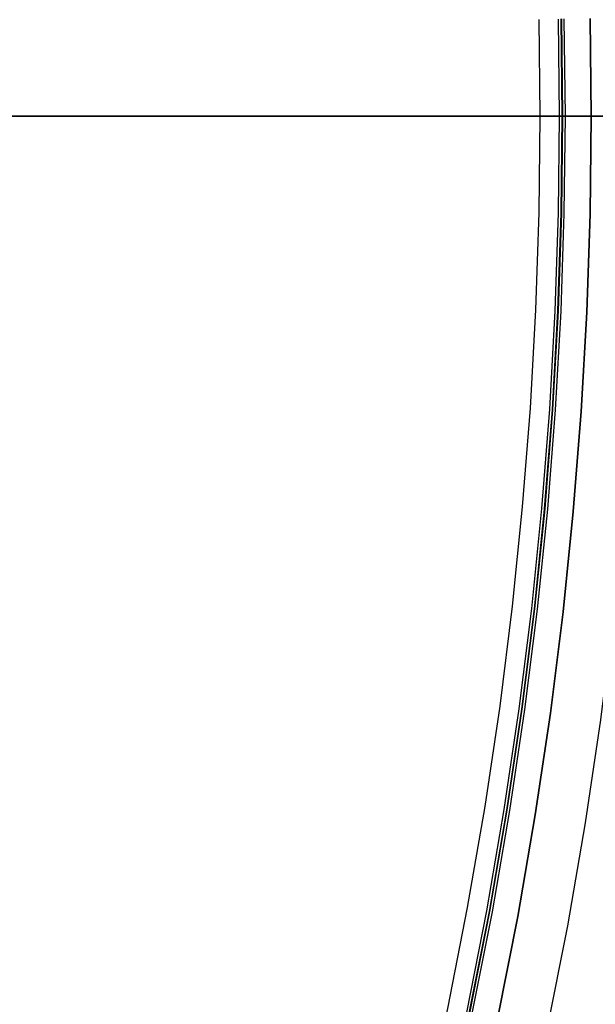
# Model space of a CAD drawing. Header units: millimetres. Extents: x 9981 to 10381, y 4361 to 4761.
# Tile 36 of 39: x 10331 to 10354, y 4526 to 4565. Entities that reach past the tile are written whole.
import ezdxf

# ---------------------------------------------------------------- set-up
doc = ezdxf.new("R2010")
doc.units = ezdxf.units.MM
doc.header["$MEASUREMENT"] = 0
doc.layers.add('0 filanca', color=1, linetype='Continuous')
doc.layers.add('0 filanca2', color=6, linetype='Continuous')

msp = doc.modelspace()

# ---------------------------------------------------------------- linework, layer by layer
at = {"layer": '0 filanca', "lineweight": -3}
for points in [[(10352.436, 4564.927), (10352.478, 4561.115), (10352.436, 4557.303), (10352.308, 4553.458), (10352.091, 4549.584), (10351.784, 4545.682), (10351.384, 4541.757), (10350.89, 4537.809), (10350.299, 4533.844), (10349.611, 4529.863), (10348.823, 4525.87), (10347.934, 4521.869), (10346.943, 4517.863), (10345.849, 4513.857), (10344.65, 4509.852), (10343.346, 4505.855), (10341.936, 4501.868)], [(10342.046, 4501.827), (10343.457, 4505.817), (10344.762, 4509.817), (10345.962, 4513.824), (10347.057, 4517.834), (10348.049, 4521.842), (10348.938, 4525.846), (10349.727, 4529.841), (10350.415, 4533.825), (10351.006, 4537.793), (10351.501, 4541.743), (10351.901, 4545.672), (10352.208, 4549.576), (10352.425, 4553.453), (10352.553, 4557.3), (10352.596, 4561.115), (10352.553, 4564.93)], [(10352.559, 4564.93), (10352.601, 4561.115), (10352.559, 4557.3), (10352.43, 4553.453), (10352.213, 4549.576), (10351.906, 4545.671), (10351.506, 4541.743), (10351.011, 4537.793), (10350.42, 4533.824), (10349.732, 4529.841), (10348.943, 4525.845), (10348.054, 4521.841), (10347.062, 4517.833), (10345.966, 4513.823), (10344.767, 4509.816), (10343.462, 4505.815), (10342.051, 4501.825)], [(10352.661, 4564.932), (10352.703, 4561.115), (10352.661, 4557.298), (10352.532, 4553.448), (10352.315, 4549.569), (10352.008, 4545.662), (10351.608, 4541.731), (10351.113, 4537.779), (10350.522, 4533.808), (10349.832, 4529.822), (10349.043, 4525.824), (10348.153, 4521.818), (10347.161, 4517.807), (10346.065, 4513.795), (10344.865, 4509.785), (10343.559, 4505.782), (10342.147, 4501.79)], [(10353.686, 4564.955), (10353.729, 4561.115), (10353.686, 4557.275), (10353.557, 4553.402), (10353.339, 4549.5), (10353.029, 4545.57), (10352.627, 4541.616), (10352.129, 4537.64), (10351.534, 4533.645), (10350.841, 4529.635), (10350.047, 4525.614), (10349.152, 4521.583), (10348.154, 4517.549), (10347.051, 4513.512), (10345.843, 4509.479), (10344.53, 4505.452), (10343.11, 4501.436)], [(10353.686, 4564.955), (10353.729, 4561.115), (10353.686, 4557.275), (10353.557, 4553.402), (10353.339, 4549.5), (10353.029, 4545.57), (10352.627, 4541.616), (10352.129, 4537.64), (10351.534, 4533.645), (10350.841, 4529.635), (10350.047, 4525.614), (10349.152, 4521.583), (10348.154, 4517.549), (10347.051, 4513.512), (10345.843, 4509.479), (10344.53, 4505.452), (10343.11, 4501.436)], [(10353.686, 4564.955), (10353.729, 4561.115), (10353.686, 4557.275), (10353.557, 4553.402), (10353.339, 4549.5), (10353.029, 4545.57), (10352.627, 4541.616), (10352.129, 4537.64), (10351.534, 4533.645), (10350.841, 4529.635), (10350.047, 4525.614), (10349.152, 4521.583), (10348.154, 4517.549), (10347.051, 4513.512), (10345.843, 4509.479), (10344.53, 4505.452), (10343.11, 4501.436)], [(10353.686, 4564.955), (10353.729, 4561.115), (10353.686, 4557.275), (10353.557, 4553.402), (10353.339, 4549.5), (10353.029, 4545.57), (10352.627, 4541.616), (10352.129, 4537.64), (10351.534, 4533.645), (10350.841, 4529.635), (10350.047, 4525.614), (10349.152, 4521.583), (10348.154, 4517.549), (10347.051, 4513.512), (10345.843, 4509.479), (10344.53, 4505.452), (10343.11, 4501.436)], [(10353.686, 4564.955), (10353.729, 4561.115), (10353.686, 4557.275), (10353.557, 4553.402), (10353.339, 4549.5), (10353.029, 4545.57), (10352.627, 4541.616), (10352.129, 4537.64), (10351.534, 4533.645), (10350.841, 4529.635), (10350.047, 4525.614), (10349.152, 4521.583), (10348.154, 4517.549), (10347.051, 4513.512), (10345.843, 4509.479), (10344.53, 4505.452), (10343.11, 4501.436)], [(10353.686, 4564.955), (10353.729, 4561.115), (10353.686, 4557.275), (10353.557, 4553.402), (10353.339, 4549.5), (10353.029, 4545.57), (10352.627, 4541.616), (10352.129, 4537.64), (10351.534, 4533.645), (10350.841, 4529.635), (10350.047, 4525.614), (10349.152, 4521.583), (10348.154, 4517.549), (10347.051, 4513.512), (10345.843, 4509.479), (10344.53, 4505.452), (10343.11, 4501.436)]]:
    msp.add_lwpolyline(points, dxfattribs=at)
at = {"layer": '0 filanca', "lineweight": -3, "extrusion": (0, 1, 0)}
for points in [[(-10378.729, -699.318), (-10374.041, -694.28), (-10369.485, -689.13), (-10365.063, -683.871), (-10360.78, -678.51), (-10356.639, -673.051), (-10352.643, -667.501), (-10348.796, -661.866), (-10345.099, -656.15), (-10341.555, -650.361), (-10338.166, -644.503), (-10334.934, -638.584), (-10331.86, -632.609), (-10328.945, -626.585), (-10326.189, -620.518), (-10323.594, -614.413), (-10321.158, -608.277), (-10318.883, -602.116), (-10316.767, -595.936), (-10314.811, -589.742), (-10313.012, -583.541), (-10311.369, -577.337), (-10309.882, -571.137), (-10308.548, -564.946), (-10307.366, -558.768), (-10306.332, -552.61), (-10305.446, -546.475), (-10304.704, -540.369), (-10304.103, -534.295), (-10303.642, -528.259), (-10303.316, -522.264), (-10303.123, -516.314), (-10303.059, -510.413)], [(-10303.059, -510.413), (-10303.102, -505.571), (-10303.232, -500.696), (-10303.45, -495.789), (-10303.759, -490.854), (-10304.16, -485.891), (-10304.655, -480.904), (-10305.245, -475.894), (-10305.932, -470.864), (-10306.718, -465.817), (-10307.603, -460.755), (-10308.589, -455.681), (-10309.677, -450.598), (-10310.868, -445.508), (-10312.164, -440.415), (-10313.564, -435.321), (-10315.071, -430.23), (-10316.684, -425.145), (-10318.404, -420.068), (-10320.231, -415.004), (-10322.167, -409.955), (-10324.21, -404.925), (-10326.362, -399.916), (-10328.621, -394.933), (-10330.988, -389.979), (-10333.462, -385.057), (-10336.044, -380.17), (-10338.731, -375.323), (-10341.524, -370.518), (-10344.421, -365.758), (-10347.422, -361.048), (-10350.525, -356.389), (-10353.729, -351.787)], [(-10304.382, -981.73), (-10304.424, -978.917), (-10304.549, -976.074), (-10304.762, -973.203), (-10305.065, -970.309), (-10305.461, -967.395), (-10305.951, -964.464), (-10306.537, -961.522), (-10307.223, -958.573), (-10308.008, -955.621), (-10308.895, -952.671), (-10309.884, -949.728), (-10310.977, -946.797), (-10312.173, -943.884), (-10313.472, -940.994), (-10314.875, -938.132), (-10316.381, -935.303), (-10317.988, -932.514), (-10319.695, -929.768), (-10321.5, -927.073), (-10323.402, -924.431), (-10325.397, -921.85), (-10327.482, -919.334), (-10329.656, -916.887), (-10331.913, -914.514), (-10334.25, -912.219), (-10336.664, -910.006), (-10339.148, -907.88), (-10341.7, -905.842), (-10344.314, -903.897), (-10346.985, -902.047), (-10349.708, -900.294), (-10352.478, -898.641)], [(-10352.596, -895.432), (-10350.12, -893.269), (-10347.704, -891.034), (-10345.353, -888.732), (-10343.067, -886.363), (-10340.852, -883.931), (-10338.707, -881.44), (-10336.637, -878.892), (-10334.644, -876.29), (-10332.729, -873.639), (-10330.893, -870.942), (-10329.14, -868.201), (-10327.469, -865.422), (-10325.883, -862.607), (-10324.382, -859.761), (-10322.966, -856.887), (-10321.637, -853.988), (-10320.394, -851.069), (-10319.238, -848.134), (-10318.168, -845.185), (-10317.185, -842.227), (-10316.287, -839.263), (-10315.474, -836.297), (-10314.745, -833.331), (-10314.099, -830.37), (-10313.535, -827.416), (-10313.052, -824.473), (-10312.648, -821.543), (-10312.321, -818.629), (-10312.07, -815.734), (-10311.893, -812.861), (-10311.788, -810.011), (-10311.754, -807.188)], [(-10352.601, -348.136), (-10352.634, -348.113), (-10352.667, -348.092), (-10352.701, -348.071), (-10352.735, -348.051), (-10352.769, -348.032), (-10352.804, -348.014), (-10352.839, -347.996), (-10352.874, -347.979), (-10352.909, -347.963), (-10352.945, -347.947), (-10352.98, -347.932), (-10353.016, -347.918), (-10353.052, -347.905), (-10353.088, -347.892), (-10353.124, -347.881), (-10353.16, -347.87), (-10353.196, -347.859), (-10353.233, -347.85), (-10353.269, -347.841), (-10353.305, -347.833), (-10353.341, -347.825), (-10353.377, -347.818), (-10353.413, -347.812), (-10353.449, -347.807), (-10353.484, -347.802), (-10353.52, -347.798), (-10353.555, -347.795), (-10353.59, -347.792), (-10353.625, -347.79), (-10353.66, -347.788), (-10353.729, -347.787)], [(-10353.729, -351.787), (-10353.667, -351.786), (-10353.604, -351.783), (-10353.54, -351.778), (-10353.476, -351.771), (-10353.411, -351.762), (-10353.346, -351.75), (-10353.281, -351.736), (-10353.216, -351.72), (-10353.15, -351.701), (-10353.085, -351.681), (-10353.02, -351.657), (-10352.956, -351.631), (-10352.923, -351.618), (-10352.891, -351.603), (-10352.86, -351.588), (-10352.828, -351.573), (-10352.796, -351.556), (-10352.765, -351.539), (-10352.734, -351.522), (-10352.703, -351.504)]]:
    msp.add_lwpolyline(points, dxfattribs=at)
at = {"layer": '0 filanca', "lineweight": -3}
for points in [[(10329.228, 4561.115, -154.524), (10332.201, 4561.115, -150.492), (10335.318, 4561.115, -146.555), (10338.576, 4561.115, -142.723), (10341.968, 4561.115, -139.002), (10345.489, 4561.115, -135.4), (10349.133, 4561.115, -131.922), (10352.893, 4561.115, -128.575), (10356.762, 4561.115, -125.365)], [(10353.729, 4561.115, -347.787), (10350.677, 4561.115, -345.097), (10347.699, 4561.115, -342.32), (10344.801, 4561.115, -339.458), (10341.985, 4561.115, -336.517), (10339.255, 4561.115, -333.498), (10336.614, 4561.115, -330.406), (10334.064, 4561.115, -327.245), (10331.609, 4561.115, -324.019), (10329.25, 4561.115, -320.732)], [(10354.034, 4561.115, -92.776), (10351.424, 4561.115, -90.833), (10348.845, 4561.115, -88.841), (10346.3, 4561.115, -86.802), (10343.789, 4561.115, -84.715), (10341.314, 4561.115, -82.583), (10338.876, 4561.115, -80.405), (10336.477, 4561.115, -78.183), (10334.116, 4561.115, -75.919), (10331.797, 4561.115, -73.612), (10329.519, 4561.115, -71.264)], [(10329.972, 4561.115, -389.779), (10332.445, 4561.115, -384.847), (10335.025, 4561.115, -379.951), (10337.712, 4561.115, -375.093), (10340.503, 4561.115, -370.278), (10343.399, 4561.115, -365.508), (10346.399, 4561.115, -360.787), (10349.501, 4561.115, -356.118), (10352.703, 4561.115, -351.504)], [(10353.729, 4561.115, -895.08), (10351.248, 4561.115, -892.936), (10348.828, 4561.115, -890.721), (10346.47, 4561.115, -888.436), (10344.179, 4561.115, -886.085), (10341.957, 4561.115, -883.67), (10339.807, 4561.115, -881.194), (10337.731, 4561.115, -878.661), (10335.731, 4561.115, -876.074), (10333.809, 4561.115, -873.437), (10331.968, 4561.115, -870.752), (10330.208, 4561.115, -868.025)], [(10330.354, 4561.115, -154.667), (10333.339, 4561.115, -150.65), (10336.469, 4561.115, -146.731), (10338.087, 4561.115, -144.81), (10339.739, 4561.115, -142.917), (10341.425, 4561.115, -141.051), (10343.144, 4561.115, -139.215), (10344.895, 4561.115, -137.409), (10346.678, 4561.115, -135.633), (10348.491, 4561.115, -133.889), (10350.334, 4561.115, -132.178), (10352.205, 4561.115, -130.499), (10354.105, 4561.115, -128.855)], [(10352.601, 4561.115, -348.136), (10349.553, 4561.115, -345.426), (10346.581, 4561.115, -342.631), (10343.688, 4561.115, -339.752), (10340.878, 4561.115, -336.793), (10338.154, 4561.115, -333.758), (10335.518, 4561.115, -330.651), (10332.975, 4561.115, -327.475), (10330.525, 4561.115, -324.234)], [(10355.427, 4561.115, -95.01), (10352.791, 4561.115, -93.102), (10350.186, 4561.115, -91.145), (10347.613, 4561.115, -89.14), (10345.074, 4561.115, -87.088), (10342.569, 4561.115, -84.989), (10340.1, 4561.115, -82.845), (10337.668, 4561.115, -80.655), (10335.274, 4561.115, -78.422), (10332.921, 4561.115, -76.146), (10330.607, 4561.115, -73.829)], [(10330.614, 4561.115, -745.707), (10331.749, 4561.115, -743.953), (10332.918, 4561.115, -742.217), (10334.121, 4561.115, -740.499), (10335.357, 4561.115, -738.802), (10336.625, 4561.115, -737.125), (10337.926, 4561.115, -735.47), (10339.258, 4561.115, -733.837), (10340.621, 4561.115, -732.227), (10342.014, 4561.115, -730.642), (10343.437, 4561.115, -729.082), (10344.889, 4561.115, -727.548), (10346.369, 4561.115, -726.04), (10347.877, 4561.115, -724.56), (10349.411, 4561.115, -723.109), (10350.971, 4561.115, -721.686), (10352.557, 4561.115, -720.293), (10354.166, 4561.115, -718.93)], [(10330.624, 4561.115, -743.844), (10331.786, 4561.115, -742.101), (10332.982, 4561.115, -740.376), (10334.211, 4561.115, -738.671), (10335.472, 4561.115, -736.986), (10336.765, 4561.115, -735.323), (10338.089, 4561.115, -733.681), (10339.445, 4561.115, -732.062), (10340.831, 4561.115, -730.468), (10342.246, 4561.115, -728.898), (10343.691, 4561.115, -727.353), (10345.164, 4561.115, -725.835), (10346.664, 4561.115, -724.344), (10348.191, 4561.115, -722.88), (10349.744, 4561.115, -721.446), (10351.323, 4561.115, -720.04), (10352.926, 4561.115, -718.664), (10354.552, 4561.115, -717.319)], [(10330.822, 4561.115, -917.099), (10333.091, 4561.115, -914.746), (10335.44, 4561.115, -912.472), (10337.864, 4561.115, -910.282), (10340.359, 4561.115, -908.18), (10342.921, 4561.115, -906.168), (10345.544, 4561.115, -904.249), (10348.223, 4561.115, -902.427), (10350.953, 4561.115, -900.703), (10353.729, 4561.115, -899.08)], [(10355.577, 4561.115, -673.297), (10351.585, 4561.115, -667.734), (10347.742, 4561.115, -662.086), (10344.049, 4561.115, -656.359), (10340.509, 4561.115, -650.558), (10337.124, 4561.115, -644.689), (10333.895, 4561.115, -638.76), (10330.825, 4561.115, -632.775)], [(10353.729, 4561.115, -899.08), (10353.691, 4561.115, -899.08), (10353.652, 4561.115, -899.078), (10353.613, 4561.115, -899.077), (10353.573, 4561.115, -899.074), (10353.534, 4561.115, -899.07), (10353.494, 4561.115, -899.066), (10353.454, 4561.115, -899.061), (10353.414, 4561.115, -899.055), (10353.374, 4561.115, -899.048), (10353.334, 4561.115, -899.04), (10353.293, 4561.115, -899.032), (10353.253, 4561.115, -899.022), (10353.213, 4561.115, -899.012), (10353.172, 4561.115, -899.001), (10353.132, 4561.115, -898.989), (10353.091, 4561.115, -898.975), (10353.051, 4561.115, -898.961), (10353.011, 4561.115, -898.946), (10352.971, 4561.115, -898.931), (10352.931, 4561.115, -898.914), (10352.891, 4561.115, -898.896), (10352.852, 4561.115, -898.877), (10352.813, 4561.115, -898.858), (10352.774, 4561.115, -898.837), (10352.735, 4561.115, -898.816), (10352.697, 4561.115, -898.793), (10352.66, 4561.115, -898.77), (10352.622, 4561.115, -898.746), (10352.586, 4561.115, -898.721), (10352.549, 4561.115, -898.695), (10352.513, 4561.115, -898.668), (10352.478, 4561.115, -898.641)], [(10352.596, 4561.115, -895.432), (10352.629, 4561.115, -895.41), (10352.662, 4561.115, -895.388), (10352.696, 4561.115, -895.367), (10352.73, 4561.115, -895.347), (10352.765, 4561.115, -895.328), (10352.8, 4561.115, -895.309), (10352.835, 4561.115, -895.291), (10352.87, 4561.115, -895.274), (10352.905, 4561.115, -895.257), (10352.941, 4561.115, -895.242), (10352.977, 4561.115, -895.227), (10353.013, 4561.115, -895.213), (10353.049, 4561.115, -895.199), (10353.085, 4561.115, -895.186), (10353.121, 4561.115, -895.174), (10353.157, 4561.115, -895.163), (10353.194, 4561.115, -895.153), (10353.23, 4561.115, -895.143), (10353.266, 4561.115, -895.134), (10353.303, 4561.115, -895.126), (10353.339, 4561.115, -895.118), (10353.375, 4561.115, -895.111), (10353.411, 4561.115, -895.105), (10353.447, 4561.115, -895.1), (10353.483, 4561.115, -895.095), (10353.519, 4561.115, -895.091), (10353.554, 4561.115, -895.088), (10353.59, 4561.115, -895.085), (10353.625, 4561.115, -895.083), (10353.66, 4561.115, -895.081), (10353.729, 4561.115, -895.08)]]:
    msp.add_polyline3d(points, dxfattribs=at)
at = {"layer": '0 filanca2', "lineweight": -3}
for points in [[(10341.232, 4502.126), (10342.636, 4506.096), (10343.935, 4510.076), (10345.128, 4514.063), (10346.218, 4518.052), (10347.205, 4522.04), (10348.09, 4526.024), (10348.874, 4529.999), (10349.56, 4533.963), (10350.147, 4537.911), (10350.639, 4541.841), (10351.037, 4545.75), (10351.343, 4549.634), (10351.559, 4553.492), (10351.687, 4557.319), (10351.729, 4561.115), (10351.687, 4564.91)], [(10341.232, 4502.126), (10342.636, 4506.096), (10343.935, 4510.076), (10345.128, 4514.063), (10346.218, 4518.052), (10347.205, 4522.04), (10348.09, 4526.024), (10348.874, 4529.999), (10349.56, 4533.963), (10350.147, 4537.911), (10350.639, 4541.841), (10351.037, 4545.75), (10351.343, 4549.634), (10351.559, 4553.492), (10351.687, 4557.319), (10351.729, 4561.115), (10351.687, 4564.91)], [(10343.11, 4501.436), (10344.53, 4505.452), (10345.843, 4509.479), (10347.051, 4513.512), (10348.154, 4517.549), (10349.152, 4521.583), (10350.047, 4525.614), (10350.841, 4529.635), (10351.534, 4533.645), (10352.129, 4537.64), (10352.627, 4541.616), (10353.029, 4545.57), (10353.339, 4549.5), (10353.557, 4553.402), (10353.686, 4557.275), (10353.729, 4561.115), (10353.686, 4564.955)], [(10343.11, 4501.436), (10344.53, 4505.452), (10345.843, 4509.479), (10347.051, 4513.512), (10348.154, 4517.549), (10349.152, 4521.583), (10350.047, 4525.614), (10350.841, 4529.635), (10351.534, 4533.645), (10352.129, 4537.64), (10352.627, 4541.616), (10353.029, 4545.57), (10353.339, 4549.5), (10353.557, 4553.402), (10353.686, 4557.275), (10353.729, 4561.115), (10353.686, 4564.955)], [(10343.11, 4501.436), (10344.53, 4505.452), (10345.843, 4509.479), (10347.051, 4513.512), (10348.154, 4517.549), (10349.152, 4521.583), (10350.047, 4525.614), (10350.841, 4529.635), (10351.534, 4533.645), (10352.129, 4537.64), (10352.627, 4541.616), (10353.029, 4545.57), (10353.339, 4549.5), (10353.557, 4553.402), (10353.686, 4557.275), (10353.729, 4561.115), (10353.686, 4564.955)], [(10343.11, 4501.436), (10344.53, 4505.452), (10345.843, 4509.479), (10347.051, 4513.512), (10348.154, 4517.549), (10349.152, 4521.583), (10350.047, 4525.614), (10350.841, 4529.635), (10351.534, 4533.645), (10352.129, 4537.64), (10352.627, 4541.616), (10353.029, 4545.57), (10353.339, 4549.5), (10353.557, 4553.402), (10353.686, 4557.275), (10353.729, 4561.115), (10353.686, 4564.955)], [(10344.987, 4500.746), (10346.423, 4504.809), (10347.752, 4508.882), (10348.974, 4512.962), (10350.089, 4517.045), (10351.099, 4521.126), (10352.005, 4525.203), (10352.807, 4529.271), (10353.509, 4533.327), (10354.11, 4537.368), (10354.614, 4541.39), (10355.021, 4545.39), (10355.334, 4549.366), (10355.555, 4553.313), (10355.686, 4557.231), (10355.729, 4561.115), (10355.686, 4564.999)], [(10344.987, 4500.746), (10346.423, 4504.809), (10347.752, 4508.882), (10348.974, 4512.962), (10350.089, 4517.045), (10351.099, 4521.126), (10352.005, 4525.203), (10352.807, 4529.271), (10353.509, 4533.327), (10354.11, 4537.368), (10354.614, 4541.39), (10355.021, 4545.39), (10355.334, 4549.366), (10355.555, 4553.313), (10355.686, 4557.231), (10355.729, 4561.115), (10355.686, 4564.999)]]:
    msp.add_lwpolyline(points, dxfattribs=at)
for points in [[(10351.729, 4561.115, -349.787), (10351.73, 4561.115, -349.743), (10351.731, 4561.115, -349.698), (10351.734, 4561.115, -349.653), (10351.737, 4561.115, -349.607), (10351.742, 4561.115, -349.562), (10351.748, 4561.115, -349.516), (10351.754, 4561.115, -349.469), (10351.762, 4561.115, -349.423), (10351.772, 4561.115, -349.377), (10351.782, 4561.115, -349.33), (10351.793, 4561.115, -349.283), (10351.806, 4561.115, -349.237), (10351.82, 4561.115, -349.19), (10351.835, 4561.115, -349.144), (10351.852, 4561.115, -349.097), (10351.869, 4561.115, -349.051), (10351.888, 4561.115, -349.005), (10351.908, 4561.115, -348.959), (10351.93, 4561.115, -348.914), (10351.952, 4561.115, -348.868), (10351.976, 4561.115, -348.824), (10352.001, 4561.115, -348.779), (10352.028, 4561.115, -348.736), (10352.055, 4561.115, -348.693), (10352.084, 4561.115, -348.65), (10352.113, 4561.115, -348.608), (10352.144, 4561.115, -348.567), (10352.176, 4561.115, -348.526), (10352.209, 4561.115, -348.487), (10352.244, 4561.115, -348.448), (10352.279, 4561.115, -348.41), (10352.315, 4561.115, -348.373), (10352.352, 4561.115, -348.337), (10352.39, 4561.115, -348.302), (10352.429, 4561.115, -348.267), (10352.468, 4561.115, -348.234), (10352.509, 4561.115, -348.202), (10352.55, 4561.115, -348.171), (10352.592, 4561.115, -348.142), (10352.635, 4561.115, -348.113), (10352.678, 4561.115, -348.086), (10352.722, 4561.115, -348.059), (10352.766, 4561.115, -348.034), (10352.81, 4561.115, -348.01), (10352.856, 4561.115, -347.988), (10352.901, 4561.115, -347.966), (10352.947, 4561.115, -347.946), (10352.993, 4561.115, -347.927), (10353.039, 4561.115, -347.91), (10353.086, 4561.115, -347.893), (10353.132, 4561.115, -347.878), (10353.179, 4561.115, -347.864), (10353.225, 4561.115, -347.851), (10353.272, 4561.115, -347.84), (10353.319, 4561.115, -347.83), (10353.365, 4561.115, -347.82), (10353.411, 4561.115, -347.812), (10353.458, 4561.115, -347.806), (10353.504, 4561.115, -347.8), (10353.549, 4561.115, -347.795), (10353.595, 4561.115, -347.792), (10353.64, 4561.115, -347.789), (10353.685, 4561.115, -347.787), (10353.729, 4561.115, -347.787), (10353.773, 4561.115, -347.787), (10353.818, 4561.115, -347.789), (10353.863, 4561.115, -347.792), (10353.909, 4561.115, -347.795)], [(10353.909, 4561.115, -351.779), (10353.863, 4561.115, -351.782), (10353.818, 4561.115, -351.785), (10353.773, 4561.115, -351.787), (10353.729, 4561.115, -351.787), (10353.685, 4561.115, -351.787), (10353.64, 4561.115, -351.785), (10353.595, 4561.115, -351.782), (10353.549, 4561.115, -351.779), (10353.504, 4561.115, -351.774), (10353.458, 4561.115, -351.769), (10353.411, 4561.115, -351.762), (10353.365, 4561.115, -351.754), (10353.319, 4561.115, -351.744), (10353.272, 4561.115, -351.734), (10353.225, 4561.115, -351.723), (10353.179, 4561.115, -351.71), (10353.132, 4561.115, -351.696), (10353.086, 4561.115, -351.681), (10353.039, 4561.115, -351.664), (10352.993, 4561.115, -351.647), (10352.947, 4561.115, -351.628), (10352.901, 4561.115, -351.608), (10352.856, 4561.115, -351.586), (10352.81, 4561.115, -351.564), (10352.766, 4561.115, -351.54), (10352.722, 4561.115, -351.515), (10352.678, 4561.115, -351.488), (10352.635, 4561.115, -351.461), (10352.592, 4561.115, -351.432), (10352.55, 4561.115, -351.403), (10352.509, 4561.115, -351.372), (10352.468, 4561.115, -351.34), (10352.429, 4561.115, -351.307), (10352.39, 4561.115, -351.272), (10352.352, 4561.115, -351.237), (10352.315, 4561.115, -351.201), (10352.279, 4561.115, -351.164), (10352.244, 4561.115, -351.126), (10352.209, 4561.115, -351.087), (10352.176, 4561.115, -351.048), (10352.144, 4561.115, -351.007), (10352.113, 4561.115, -350.966), (10352.084, 4561.115, -350.924), (10352.055, 4561.115, -350.881), (10352.028, 4561.115, -350.838), (10352.001, 4561.115, -350.795), (10351.976, 4561.115, -350.75), (10351.952, 4561.115, -350.706), (10351.93, 4561.115, -350.66), (10351.908, 4561.115, -350.615), (10351.888, 4561.115, -350.569), (10351.869, 4561.115, -350.523), (10351.852, 4561.115, -350.477), (10351.835, 4561.115, -350.43), (10351.82, 4561.115, -350.384), (10351.806, 4561.115, -350.337), (10351.793, 4561.115, -350.291), (10351.782, 4561.115, -350.244), (10351.772, 4561.115, -350.197), (10351.762, 4561.115, -350.151), (10351.754, 4561.115, -350.105), (10351.748, 4561.115, -350.058), (10351.742, 4561.115, -350.012), (10351.737, 4561.115, -349.967), (10351.734, 4561.115, -349.921), (10351.731, 4561.115, -349.876), (10351.73, 4561.115, -349.831), (10351.729, 4561.115, -349.787)], [(10351.729, 4561.115, -897.08), (10351.73, 4561.115, -897.035), (10351.731, 4561.115, -896.991), (10351.734, 4561.115, -896.946), (10351.737, 4561.115, -896.9), (10351.742, 4561.115, -896.854), (10351.748, 4561.115, -896.808), (10351.754, 4561.115, -896.762), (10351.762, 4561.115, -896.716), (10351.772, 4561.115, -896.669), (10351.782, 4561.115, -896.623), (10351.793, 4561.115, -896.576), (10351.806, 4561.115, -896.53), (10351.82, 4561.115, -896.483), (10351.835, 4561.115, -896.436), (10351.852, 4561.115, -896.39), (10351.869, 4561.115, -896.344), (10351.888, 4561.115, -896.298), (10351.908, 4561.115, -896.252), (10351.93, 4561.115, -896.206), (10351.952, 4561.115, -896.161), (10351.976, 4561.115, -896.117), (10352.001, 4561.115, -896.072), (10352.028, 4561.115, -896.029), (10352.055, 4561.115, -895.985), (10352.084, 4561.115, -895.943), (10352.113, 4561.115, -895.901), (10352.144, 4561.115, -895.86), (10352.176, 4561.115, -895.819), (10352.209, 4561.115, -895.78), (10352.244, 4561.115, -895.741), (10352.279, 4561.115, -895.703), (10352.315, 4561.115, -895.666), (10352.352, 4561.115, -895.63), (10352.39, 4561.115, -895.594), (10352.429, 4561.115, -895.56), (10352.468, 4561.115, -895.527), (10352.509, 4561.115, -895.495), (10352.55, 4561.115, -895.464), (10352.592, 4561.115, -895.435), (10352.635, 4561.115, -895.406), (10352.678, 4561.115, -895.378), (10352.722, 4561.115, -895.352), (10352.766, 4561.115, -895.327), (10352.81, 4561.115, -895.303), (10352.856, 4561.115, -895.281), (10352.901, 4561.115, -895.259), (10352.947, 4561.115, -895.239), (10352.993, 4561.115, -895.22), (10353.039, 4561.115, -895.203), (10353.086, 4561.115, -895.186), (10353.132, 4561.115, -895.171), (10353.179, 4561.115, -895.157), (10353.225, 4561.115, -895.144), (10353.272, 4561.115, -895.133), (10353.319, 4561.115, -895.122), (10353.365, 4561.115, -895.113), (10353.411, 4561.115, -895.105), (10353.458, 4561.115, -895.098), (10353.504, 4561.115, -895.093), (10353.549, 4561.115, -895.088), (10353.595, 4561.115, -895.084), (10353.64, 4561.115, -895.082), (10353.685, 4561.115, -895.08), (10353.729, 4561.115, -895.08), (10353.773, 4561.115, -895.08), (10353.818, 4561.115, -895.082), (10353.863, 4561.115, -895.084), (10353.909, 4561.115, -895.088)], [(10353.909, 4561.115, -899.072), (10353.863, 4561.115, -899.075), (10353.818, 4561.115, -899.078), (10353.773, 4561.115, -899.079), (10353.729, 4561.115, -899.08), (10353.685, 4561.115, -899.079), (10353.64, 4561.115, -899.078), (10353.595, 4561.115, -899.075), (10353.549, 4561.115, -899.072), (10353.504, 4561.115, -899.067), (10353.458, 4561.115, -899.061), (10353.411, 4561.115, -899.055), (10353.365, 4561.115, -899.046), (10353.319, 4561.115, -899.037), (10353.272, 4561.115, -899.027), (10353.225, 4561.115, -899.015), (10353.179, 4561.115, -899.003), (10353.132, 4561.115, -898.989), (10353.086, 4561.115, -898.974), (10353.039, 4561.115, -898.957), (10352.993, 4561.115, -898.939), (10352.947, 4561.115, -898.921), (10352.901, 4561.115, -898.9), (10352.856, 4561.115, -898.879), (10352.81, 4561.115, -898.856), (10352.766, 4561.115, -898.833), (10352.722, 4561.115, -898.808), (10352.678, 4561.115, -898.781), (10352.635, 4561.115, -898.754), (10352.592, 4561.115, -898.725), (10352.55, 4561.115, -898.695), (10352.509, 4561.115, -898.665), (10352.468, 4561.115, -898.633), (10352.429, 4561.115, -898.6), (10352.39, 4561.115, -898.565), (10352.352, 4561.115, -898.53), (10352.315, 4561.115, -898.494), (10352.279, 4561.115, -898.457), (10352.244, 4561.115, -898.419), (10352.209, 4561.115, -898.38), (10352.176, 4561.115, -898.34), (10352.144, 4561.115, -898.3), (10352.113, 4561.115, -898.259), (10352.084, 4561.115, -898.217), (10352.055, 4561.115, -898.174), (10352.028, 4561.115, -898.131), (10352.001, 4561.115, -898.087), (10351.976, 4561.115, -898.043), (10351.952, 4561.115, -897.998), (10351.93, 4561.115, -897.953), (10351.908, 4561.115, -897.908), (10351.888, 4561.115, -897.862), (10351.869, 4561.115, -897.816), (10351.852, 4561.115, -897.77), (10351.835, 4561.115, -897.723), (10351.82, 4561.115, -897.677), (10351.806, 4561.115, -897.63), (10351.793, 4561.115, -897.584), (10351.782, 4561.115, -897.537), (10351.772, 4561.115, -897.49), (10351.762, 4561.115, -897.444), (10351.754, 4561.115, -897.397), (10351.748, 4561.115, -897.351), (10351.742, 4561.115, -897.305), (10351.737, 4561.115, -897.26), (10351.734, 4561.115, -897.214), (10351.731, 4561.115, -897.169), (10351.73, 4561.115, -897.124), (10351.729, 4561.115, -897.08)]]:
    msp.add_polyline3d(points, dxfattribs=at)

doc.saveas('drawing.dxf')
